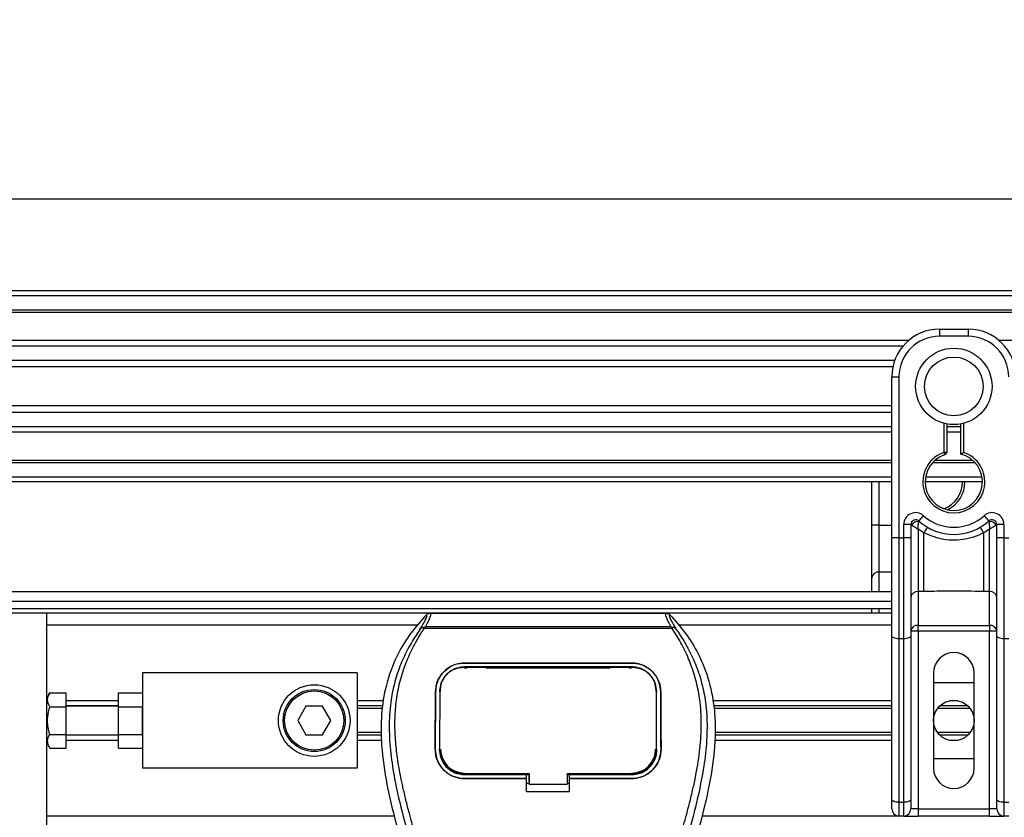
# Model space of a CAD drawing. Header units: millimetres. Extents: x 0 to 420, y 0 to 297.
# Tile 23 of 71: x 77 to 99, y 256 to 274. Entities that reach past the tile are written whole.
import ezdxf

# ---------------------------------------------------------------- set-up
doc = ezdxf.new("R2010")
doc.units = ezdxf.units.MM
doc.layers.add('QUOTE', color=174, linetype='Continuous')
doc.styles.add('SLDTEXTSTYLE3', font='TXT', dxfattribs={"width": 0.75})
doc.dimstyles.new('SLDDIMSTYLE0', dxfattribs={"dimtxt": 3, "dimasz": 3, "dimexe": 0, "dimexo": 0.0625, "dimgap": 0.75, "dimtad": 1, "dimlfac": 9.583032, "dimrnd": 1e-09, "dimzin": 12, "dimdsep": 46, "dimtxsty": 'SLDTEXTSTYLE3', "dimsah": 1, "dimcen": 0.09, "dimadec": 0, "dimazin": 3, "dimtfac": 1, "dimtdec": 3, "dimtofl": 0, "dimtmove": 0, "dimatfit": 3, "dimfxl": 0, "dimfrac": 2, "dimtolj": 1, "dimtzin": 12, "dimarcsym": 0})

# ---------------------------------------------------------------- blocks, each defined once
blk = doc.blocks.new('_D')
at = {"layer": 'QUOTE'}
for p, q in [((58.71, 260.328), (58.71, 271.729)), ((215.237, 260.328), (215.237, 271.729)), ((215.237, 269.729), (58.71, 269.729))]:
    blk.add_line(p, q, dxfattribs=at)
for points in [[(58.71, 269.729), (61.71, 269.229), (61.71, 270.229)], [(215.237, 269.729), (212.237, 270.229), (212.237, 269.229)]]:
    blk.add_solid(points, dxfattribs=at)
at = {"layer": 'QUOTE', "insert": (132.54, 273.597), "char_height": 3, "attachment_point": 1, "style": 'SLDTEXTSTYLE3'}
blk.add_mtext('1500', dxfattribs=at)

msp = doc.modelspace()

# ---------------------------------------------------------------- linework, layer by layer
at = {"color": 7, "linetype": 'Continuous', "lineweight": 25}
for p, q in [((215.2371, 267.7199), (58.7105, 267.7199)), ((215.2371, 267.6155), (58.7105, 267.6155)), ((215.2371, 267.3025), (58.7105, 267.3025)), ((215.2371, 267.2492), (58.7105, 267.2492)), ((97.5291, 266.885), (97.5291, 266.7285)), ((97.5291, 266.885), (98.1552, 266.885)), ((98.1552, 266.7285), (97.5291, 266.7285)), ((98.1552, 266.885), (98.1552, 266.7285)), ((96.8508, 266.6346), (58.7105, 266.6346)), ((96.7307, 266.5135), (58.7105, 266.5135)), ((175.1142, 266.6346), (98.8334, 266.6346)), ((96.5497, 266.2017), (58.7105, 266.2017)), ((96.5088, 266.0607), (58.7105, 266.0607)), ((96.4856, 265.8415), (96.6421, 265.8415)), ((96.4856, 264.9207), (96.4856, 265.8415)), ((96.6421, 265.8415), (96.6421, 262.3211)), ((96.4856, 265.205), (58.7105, 265.205)), ((96.4856, 265.064), (58.7105, 265.064)), ((96.4856, 264.258), (96.4856, 264.9207)), ((97.6334, 264.1912), (97.6334, 264.8239)), ((97.6856, 264.8122), (97.6856, 264.1912)), ((97.9986, 264.152), (97.9986, 264.8122)), ((98.0508, 264.8239), (98.0508, 264.1912)), ((96.4856, 264.7522), (58.7105, 264.7522)), ((96.4856, 264.6311), (58.7105, 264.6311)), ((97.9986, 264.7522), (97.6856, 264.7522)), ((97.9986, 264.6311), (97.6856, 264.6311)), ((96.4856, 262.3211), (96.4856, 264.258)), ((97.6495, 264.1415), (97.6334, 264.1912)), ((97.6856, 264.1912), (97.6334, 264.1912)), ((96.4856, 264.0164), (58.7105, 264.0164)), ((96.4856, 263.9632), (58.7105, 263.9632)), ((98.3088, 263.9632), (97.3755, 263.9632)), ((98.2551, 264.0164), (97.4292, 264.0164)), ((96.4856, 263.6502), (58.7105, 263.6502)), ((96.4856, 263.5458), (58.7105, 263.5458)), ((96.0495, 262.6016), (96.0495, 263.5458)), ((96.206, 263.5458), (96.206, 262.6016)), ((98.4682, 263.5458), (97.216, 263.5458)), ((98.4595, 263.6502), (97.2248, 263.6502)), ((97.0769, 262.6902), (97.1812, 262.8069)), ((98.503, 262.8069), (98.6074, 262.6902)), ((96.206, 262.6016), (96.0495, 262.6016)), ((96.0495, 261.4476), (96.0495, 262.6016)), ((96.206, 262.6016), (96.206, 261.5758)), ((96.206, 262.6016), (96.4856, 262.6016)), ((96.7464, 262.3211), (96.7464, 262.6125)), ((96.903, 262.6125), (96.7464, 262.6125)), ((96.903, 262.6125), (96.903, 262.3211)), ((96.918, 262.6016), (96.903, 262.6016)), ((97.1895, 262.4315), (97.0595, 262.5103)), ((97.0595, 262.5103), (97.0595, 261.1484)), ((97.1895, 261.1484), (97.1895, 262.4315)), ((98.6248, 262.5103), (98.4948, 262.4315)), ((98.4948, 261.1484), (98.4948, 262.4315)), ((98.6248, 261.1484), (98.6248, 262.5103)), ((98.7813, 262.6016), (98.7663, 262.6016)), ((98.9378, 262.6125), (98.7813, 262.6125)), ((98.7813, 262.3211), (98.7813, 262.6125)), ((98.9378, 262.6125), (98.9378, 262.3211)), ((96.4856, 260.1823), (96.4856, 262.3211)), ((96.6421, 262.3211), (96.4856, 262.3211)), ((96.6421, 262.3211), (96.6421, 260.1161)), ((96.6421, 262.3211), (96.7464, 262.3211)), ((96.7464, 260.1161), (96.7464, 262.3211)), ((96.903, 262.3211), (96.7464, 262.3211)), ((96.903, 262.3211), (96.903, 260.1823)), ((98.9378, 262.3211), (98.7813, 262.3211)), ((98.7813, 260.1823), (98.7813, 262.3211)), ((98.9378, 262.3211), (98.9378, 260.1161)), ((98.9378, 262.3211), (99.0422, 262.3211)), ((96.206, 261.5758), (96.206, 261.1457)), ((96.4856, 261.5758), (96.206, 261.5758)), ((96.0495, 261.1457), (96.0495, 261.4476)), ((96.4856, 261.1457), (58.7105, 261.1457)), ((97.1895, 261.1484), (97.0595, 261.1484)), ((97.0595, 261.1484), (97.0595, 260.4096)), ((98.6248, 261.1484), (98.4948, 261.1484)), ((98.6248, 260.4096), (98.6248, 261.1484)), ((61.5801, 260.937), (96.4856, 260.937)), ((61.7366, 260.7805), (96.4856, 260.7805)), ((96.0495, 260.6762), (96.0495, 260.7805)), ((96.206, 260.7805), (96.206, 260.6762)), ((78.0154, 260.6762), (61.9088, 260.6762)), ((96.4856, 260.6762), (78.0154, 260.6762)), ((78.0154, 258.6661), (78.0154, 260.6762)), ((86.3877, 260.6744), (91.5569, 260.6744)), ((86.1097, 260.4153), (78.0154, 260.4153)), ((86.2615, 260.3407), (86.2516, 260.363)), ((91.6817, 260.3407), (86.2615, 260.3407)), ((86.289, 260.3815), (91.6557, 260.3815)), ((91.6932, 260.3633), (91.6817, 260.3407)), ((96.4856, 260.4153), (91.8349, 260.4153)), ((97.0595, 260.2814), (96.903, 260.2814)), ((97.0595, 260.4096), (98.6248, 260.4096)), ((97.0595, 260.2814), (97.0595, 260.4096)), ((97.0595, 260.2814), (97.0595, 256.3978)), ((98.6248, 260.2814), (97.0595, 260.2814)), ((98.6248, 260.4096), (98.6248, 260.2814)), ((98.7813, 260.2814), (98.6248, 260.2814)), ((98.6248, 256.3978), (98.6248, 260.2814)), ((96.4856, 256.6086), (96.4856, 260.1823)), ((96.7464, 260.1161), (96.6421, 260.1161)), ((96.6421, 260.1161), (96.6421, 256.5425)), ((96.7464, 256.5425), (96.7464, 260.1161)), ((96.903, 260.1823), (96.903, 256.6086)), ((98.7813, 256.6086), (98.7813, 260.1823)), ((99.0422, 260.1161), (98.9378, 260.1161)), ((98.9378, 260.1161), (98.9378, 256.5425)), ((87.1461, 259.586), (90.7984, 259.586)), ((87.1461, 259.5855), (87.1461, 259.586)), ((90.7984, 259.5855), (87.1461, 259.5855)), ((90.7984, 259.5015), (87.1461, 259.5015)), ((87.1461, 259.4779), (87.2001, 259.4779)), ((87.1474, 259.4877), (87.1471, 259.4877)), ((87.594, 259.4967), (87.22, 259.4967)), ((87.6139, 259.4779), (90.3307, 259.4779)), ((90.7246, 259.4967), (90.3505, 259.4967)), ((90.7444, 259.4779), (90.7984, 259.4779)), ((90.7984, 259.5855), (90.7984, 259.586)), ((84.7982, 259.3718), (80.1024, 259.3718)), ((80.1024, 259.3718), (80.1024, 257.2847)), ((84.7982, 259.3718), (84.7982, 257.2847)), ((97.3986, 259.3718), (97.3986, 257.2847)), ((98.2856, 257.2847), (98.2856, 259.3718)), ((86.6108, 258.9866), (86.6096, 258.9635)), ((86.6114, 259.0107), (86.6103, 258.9876)), ((91.3343, 258.9878), (91.3331, 259.0107)), ((91.335, 258.9635), (91.3338, 258.9866)), ((97.3986, 259.1631), (98.2856, 259.1631)), ((78.076, 258.9307), (78.0154, 258.8258)), ((78.076, 258.9307), (78.4328, 258.9307)), ((78.4328, 258.6295), (78.4328, 258.9307)), ((79.5807, 258.7613), (78.4328, 258.7613)), ((79.5807, 258.9307), (80.1024, 258.9307)), ((79.5807, 258.6295), (79.5807, 258.9307)), ((85.3797, 258.7613), (84.7982, 258.7613)), ((86.5101, 258.9547), (86.5096, 258.9547)), ((91.4345, 258.9547), (91.435, 258.9547)), ((96.4856, 258.7613), (92.5649, 258.7613)), ((97.9378, 258.7613), (97.7465, 258.7613)), ((78.0154, 258.3283), (78.0154, 258.6661)), ((78.076, 258.6295), (78.4328, 258.6295)), ((79.5807, 258.6482), (78.4328, 258.6482)), ((79.5807, 258.6413), (78.4328, 258.6413)), ((78.4328, 258.027), (78.4328, 258.6295)), ((79.5807, 258.027), (79.5807, 258.6295)), ((79.5807, 258.6295), (80.1024, 258.6295)), ((80.1024, 258.027), (80.1024, 258.6295)), ((83.6783, 258.6413), (83.4976, 258.3283)), ((84.0398, 258.6413), (83.6783, 258.6413)), ((84.2206, 258.3283), (84.0398, 258.6413)), ((85.359, 258.6482), (84.7982, 258.6482)), ((85.348, 258.5883), (84.7982, 258.5883)), ((96.4856, 258.6482), (92.5856, 258.6482)), ((96.4856, 258.5883), (92.5965, 258.5883)), ((98.2014, 258.5883), (97.4829, 258.5883)), ((98.1492, 258.6482), (97.535, 258.6482)), ((78.0154, 257.9904), (78.0154, 258.3283)), ((83.4976, 258.3283), (83.6783, 258.0152)), ((84.0398, 258.0152), (84.2206, 258.3283)), ((78.0154, 255.9804), (78.0154, 257.9904)), ((78.076, 258.027), (78.4328, 258.027)), ((78.4328, 257.7258), (78.4328, 258.027)), ((78.4328, 258.0152), (79.5807, 258.0152)), ((79.5807, 258.0083), (78.4328, 258.0083)), ((79.5807, 257.8952), (78.4328, 257.8952)), ((79.5807, 258.027), (80.1024, 258.027)), ((79.5807, 257.7258), (79.5807, 258.027)), ((83.6783, 258.0152), (84.0398, 258.0152)), ((85.322, 258.0682), (84.7982, 258.0682)), ((85.3249, 258.0083), (84.7982, 258.0083)), ((85.3304, 257.8952), (84.7982, 257.8952)), ((96.4856, 257.8952), (92.6142, 257.8952)), ((96.4856, 258.0083), (92.6197, 258.0083)), ((96.4856, 258.0682), (92.6226, 258.0682)), ((98.2014, 258.0682), (97.4829, 258.0682)), ((98.1492, 258.0083), (97.535, 258.0083)), ((97.9378, 257.8952), (97.7465, 257.8952)), ((78.0154, 257.8307), (78.076, 257.7258)), ((78.076, 257.7258), (78.4328, 257.7258)), ((79.5807, 257.7258), (80.1024, 257.7258)), ((86.5044, 257.7023), (86.5039, 257.7023)), ((86.6065, 257.6929), (86.6068, 257.6923)), ((91.3377, 257.6923), (91.3381, 257.6928)), ((91.4402, 257.7023), (91.4406, 257.7023)), ((98.2856, 257.4934), (97.3986, 257.4934)), ((84.7982, 257.2847), (80.1024, 257.2847)), ((87.1461, 257.1472), (87.1461, 257.1682)), ((87.1461, 257.1472), (88.5027, 257.1472)), ((87.1461, 257.059), (87.1461, 257.0585)), ((87.1461, 257.059), (88.5027, 257.059)), ((88.5027, 257.0585), (87.1461, 257.0585)), ((87.2288, 257.1521), (87.5852, 257.1521)), ((88.5027, 257.1516), (88.555, 257.1516)), ((88.5027, 257.064), (88.5027, 257.1472)), ((88.5027, 256.7679), (88.5027, 257.0585)), ((88.555, 257.0017), (88.555, 257.1733)), ((88.555, 257.1682), (88.555, 256.9382)), ((89.3898, 257.1682), (90.8156, 257.1682)), ((89.3898, 257.1682), (89.3898, 256.9382)), ((89.3898, 257.1516), (89.4419, 257.1516)), ((89.4419, 257.1472), (90.7984, 257.1472)), ((89.4419, 257.064), (89.4419, 257.1472)), ((89.4419, 257.059), (90.7984, 257.059)), ((89.4419, 256.7679), (89.4419, 257.0585)), ((90.7984, 257.0585), (89.4419, 257.0585)), ((90.3593, 257.1521), (90.7157, 257.1521)), ((90.7984, 257.1472), (90.7984, 257.1682)), ((90.7984, 257.059), (90.7984, 257.0585)), ((88.5027, 256.9596), (88.555, 256.9596)), ((88.555, 257.0017), (88.555, 256.9424)), ((88.555, 256.9382), (88.555, 256.9424)), ((88.555, 256.9382), (89.3898, 256.9382)), ((89.3898, 256.9596), (89.4419, 256.9596)), ((89.4419, 256.7679), (88.5027, 256.7679)), ((96.4856, 256.3978), (96.4856, 256.6086)), ((96.903, 256.6086), (96.903, 256.3978)), ((98.7813, 256.3978), (98.7813, 256.6086)), ((96.6421, 256.5425), (96.7464, 256.5425)), ((96.6421, 256.5425), (96.6421, 256.2412)), ((96.7464, 256.2412), (96.7464, 256.5425)), ((97.0595, 256.3978), (96.903, 256.3978)), ((97.0595, 256.3978), (97.0595, 256.2412)), ((97.0595, 256.3978), (98.6248, 256.3978)), ((98.7813, 256.3978), (98.6248, 256.3978)), ((98.6248, 256.2412), (98.6248, 256.3978)), ((98.9378, 256.5425), (99.0422, 256.5425)), ((98.9378, 256.5425), (98.9378, 256.2412)), ((85.6048, 256.2412), (78.0154, 256.2412)), ((96.6421, 256.2412), (92.3398, 256.2412)), ((96.7464, 256.2412), (96.6421, 256.2412)), ((96.7464, 256.2412), (97.0595, 256.2412)), ((98.6248, 256.2412), (97.0595, 256.2412)), ((98.6248, 256.2412), (98.9378, 256.2412)), ((99.0422, 256.2412), (98.9378, 256.2412))]:
    msp.add_line(p, q, dxfattribs=at)
at = {"color": 7, "linetype": 'Continuous', "lineweight": 25, "flags": 128}
for points in [[(96.6421, 260.1161), (96.6115, 260.1174), (96.5822, 260.1211), (96.5551, 260.1272), (96.5314, 260.1355), (96.5119, 260.1455), (96.4975, 260.1569), (96.4886, 260.1693), (96.4856, 260.1823)], [(96.903, 260.1823), (96.9, 260.1693), (96.891, 260.1569), (96.8766, 260.1455), (96.8571, 260.1355), (96.8334, 260.1272), (96.8063, 260.1211), (96.777, 260.1174), (96.7464, 260.1161)], [(98.9378, 260.1161), (98.9073, 260.1174), (98.8779, 260.1211), (98.8508, 260.1272), (98.8271, 260.1355), (98.8077, 260.1455), (98.7932, 260.1569), (98.7843, 260.1693), (98.7813, 260.1823)], [(87.1343, 259.4877), (87.1461, 259.4877), (87.1471, 259.4877)], [(87.1289, 257.1682), (87.8189, 257.1682), (88.555, 257.1682)], [(96.6421, 256.5425), (96.6115, 256.5438), (96.5822, 256.5475), (96.5551, 256.5536), (96.5314, 256.5619), (96.5119, 256.5719), (96.4975, 256.5833), (96.4886, 256.5957), (96.4856, 256.6086)], [(96.903, 256.6086), (96.9, 256.5957), (96.891, 256.5833), (96.8766, 256.5719), (96.8571, 256.5619), (96.8334, 256.5536), (96.8063, 256.5475), (96.777, 256.5438), (96.7464, 256.5425)], [(98.9378, 256.5425), (98.9073, 256.5438), (98.8779, 256.5475), (98.8508, 256.5536), (98.8271, 256.5619), (98.8077, 256.5719), (98.7932, 256.5833), (98.7843, 256.5957), (98.7813, 256.6086)]]:
    msp.add_lwpolyline(points, dxfattribs=at)
at = {"color": 7, "linetype": 'Continuous', "lineweight": 25}
for centre, radius in [((97.8421, 265.6328), 0.8354), ((97.8421, 265.6328), 0.6426), ((83.8591, 258.3283), 0.7826), ((83.8591, 258.3283), 0.6783), ((83.8591, 258.3283), 0.647), ((97.8421, 258.3283), 0.4435)]:
    msp.add_circle(centre, radius, dxfattribs=at)
for centre, radius, start, end in [((97.5291, 265.8415), 1.0435, 90, 180), ((97.5291, 265.8415), 0.887, 90, 180), ((98.1552, 265.8415), 1.0435, 0, 90), ((98.1552, 265.8415), 0.887, 0, 90), ((97.8421, 263.5458), 0.6783, 107.92021, 72.07979), ((97.8421, 263.5458), 0.6261, 107.92021, 75.52249), ((97.6334, 264.1912), 0.0522, 287.92021, 0), ((97.406, 263.5458), 0.6261, 290.3804, 360), ((97.406, 263.5458), 0.6783, 295.88119, 360), ((97.0073, 262.6125), 0.2609, 48.18969, 180), ((98.6769, 262.6125), 0.2609, 0, 131.81031), ((97.0073, 262.6125), 0.1044, 48.18969, 180), ((97.0073, 262.6125), 0.1044, 48.19069, 179.99948), ((97.0398, 262.5419), 0.1356, 75.20753, 153.90631), ((97.8421, 263.5458), 1.1479, 228.18969, 311.81031), ((97.8421, 263.5458), 0.9913, 228.18969, 311.81031), ((98.6769, 262.6125), 0.1044, 0, 131.81031), ((98.6769, 262.6125), 0.1044, 0.00052, 131.80931), ((98.6445, 262.5419), 0.1356, 26.09369, 104.79247), ((97.8372, 262.0962), 0.7294, 141.32705, 152.63541), ((97.847, 262.0962), 0.7294, 27.36459, 38.67295), ((96.1931, 261.4319), 0.1445, 84.88893, 173.75645), ((97.0466, 261.0045), 0.1445, 84.88893, 173.75645), ((98.6376, 261.0045), 0.1445, 6.24355, 95.11107), ((97.0466, 260.2657), 0.1445, 84.88893, 173.75645), ((98.6376, 260.2657), 0.1445, 6.24355, 95.11107), ((97.8421, 259.3718), 0.4435, 0, 180), ((87.1461, 257.7021), 0.5236, 180, 270), ((90.7984, 257.7021), 0.5236, 270, 0), ((97.8421, 257.2847), 0.4435, 180, 0), ((96.6421, 256.3978), 0.1565, 180, 270), ((96.7464, 256.3978), 0.1565, 270, 0), ((98.9378, 256.3978), 0.1565, 180, 270)]:
    msp.add_arc(centre, radius, start, end, dxfattribs=at)
for points, knots in [([(97.9986, 264.152), (97.9991, 264.1524), (97.9999, 264.153), (98.0063, 264.158), (98.0161, 264.1654), (98.0301, 264.176), (98.0424, 264.185), (98.0496, 264.1903), (98.0507, 264.1911), (98.0508, 264.1912)], [0, 0, 0, 0, 0.1619499, 0.3233619, 0.4972773, 0.7062892, 0.9573608, 0.9948044, 1, 1, 1, 1]), ([(97.0595, 262.5103), (97.0595, 262.5106), (97.0595, 262.5112), (97.0596, 262.5121), (97.0596, 262.5132), (97.0597, 262.5148), (97.0599, 262.5173), (97.0601, 262.5211), (97.0605, 262.5271), (97.0611, 262.5367), (97.0621, 262.5525), (97.0645, 262.5829), (97.0673, 262.6128), (97.0711, 262.6476), (97.073, 262.6622), (97.0744, 262.673)], [0, 0, 0, 0, 0.00426596, 0.00889009, 0.01380627, 0.02144646, 0.0333306, 0.05185022, 0.08082575, 0.12657636, 0.20045088, 0.32751798, 0.61268516, 0.71115998, 1, 1, 1, 1]), ([(97.0769, 262.6902), (97.0768, 262.6901), (97.0767, 262.6897), (97.076, 262.6848), (97.0749, 262.6767), (97.0744, 262.673)], [0, 0, 0, 0, 0.1978945, 0.6297578, 1, 1, 1, 1]), ([(98.6074, 262.6902), (98.6074, 262.6899), (98.6076, 262.689), (98.6086, 262.6827), (98.6095, 262.6759), (98.6099, 262.673)], [0, 0, 0, 0, 0.3358482, 0.722383, 1, 1, 1, 1]), ([(98.6099, 262.673), (98.6113, 262.6622), (98.6131, 262.6476), (98.6169, 262.6128), (98.6198, 262.5829), (98.6221, 262.5525), (98.6232, 262.5367), (98.6238, 262.5271), (98.6241, 262.5211), (98.6244, 262.5173), (98.6245, 262.5148), (98.6246, 262.5132), (98.6247, 262.5121), (98.6247, 262.5112), (98.6247, 262.5106), (98.6248, 262.5103)], [0, 0, 0, 0, 0.28884, 0.3873148, 0.672482, 0.7995491, 0.8734236, 0.9191742, 0.9481498, 0.9666694, 0.9785535, 0.9861937, 0.9911099, 0.995734, 1, 1, 1, 1]), ([(96.918, 262.6016), (96.9148, 262.6039), (96.9079, 262.6089), (96.9036, 262.6121), (96.9031, 262.6124), (96.903, 262.6125)], [0, 0, 0, 0, 0.37275472, 0.80355374, 1, 1, 1, 1]), ([(97.0595, 262.5103), (97.0593, 262.5105), (97.0589, 262.5107), (97.0583, 262.5111), (97.0576, 262.5115), (97.0566, 262.5121), (97.055, 262.5131), (97.0527, 262.5145), (97.0491, 262.5168), (97.0435, 262.5202), (97.0348, 262.5256), (97.0207, 262.5343), (96.9949, 262.5505), (96.9697, 262.5667), (96.94, 262.5862), (96.9274, 262.595), (96.918, 262.6016)], [0, 0, 0, 0, 0.0041906, 0.0068565, 0.010501, 0.0160828, 0.0246331, 0.0377369, 0.0578443, 0.0887963, 0.1368222, 0.212883, 0.3405739, 0.6117157, 0.7098737, 1, 1, 1, 1]), ([(98.4948, 262.4315), (98.4226, 262.3985), (98.2764, 262.3318), (98.0406, 262.2788), (97.7981, 262.2654), (97.5061, 262.2972), (97.31, 262.3804), (97.1895, 262.4315)], [0, 0, 0, 0, 0.1753478, 0.3555794, 0.5310184, 0.7118811, 1, 1, 1, 1]), ([(98.7663, 262.6016), (98.7568, 262.595), (98.7442, 262.5862), (98.7146, 262.5667), (98.6893, 262.5505), (98.6635, 262.5343), (98.6495, 262.5256), (98.6408, 262.5202), (98.6352, 262.5168), (98.6316, 262.5145), (98.6292, 262.5131), (98.6277, 262.5121), (98.6267, 262.5115), (98.626, 262.5111), (98.6254, 262.5107), (98.625, 262.5105), (98.6248, 262.5103)], [0, 0, 0, 0, 0.2901263, 0.3882843, 0.6594261, 0.787117, 0.8631778, 0.9112037, 0.9421557, 0.9622631, 0.9753669, 0.9839172, 0.989499, 0.9931435, 0.9958094, 1, 1, 1, 1]), ([(98.7813, 262.6125), (98.7809, 262.6122), (98.7801, 262.6116), (98.7746, 262.6076), (98.7687, 262.6033), (98.7663, 262.6016)], [0, 0, 0, 0, 0.3336844, 0.7201517, 1, 1, 1, 1]), ([(98.4948, 261.1484), (98.251, 261.1531), (97.8158, 261.1615), (97.3808, 261.1524), (97.1895, 261.1484)], [0, 0, 0, 0, 0.5602827, 1, 1, 1, 1]), ([(86.3122, 260.6424), (86.1953, 260.5116), (85.959, 260.2473), (85.661, 259.7599), (85.4338, 259.1838), (85.3327, 258.611), (85.3139, 258.1058), (85.3434, 257.5344), (85.4681, 256.7579), (85.6322, 256.1359), (85.7225, 255.7936)], [0, 0, 0, 0, 0.1020555, 0.2062434, 0.3310387, 0.4607193, 0.5429728, 0.6252686, 0.7937741, 1, 1, 1, 1]), ([(86.17, 260.3196), (86.196, 260.3638), (86.2482, 260.4525), (86.3024, 260.5508), (86.3307, 260.6209), (86.3184, 260.6352), (86.3122, 260.6424)], [0, 0, 0, 0, 0.2487274, 0.4994989, 0.7492786, 1, 1, 1, 1]), ([(86.3877, 260.6744), (86.3947, 260.6675), (86.4086, 260.6537), (86.3935, 260.5902), (86.3552, 260.5017), (86.311, 260.4214), (86.289, 260.3815)], [0, 0, 0, 0, 0.2575936, 0.5147329, 0.7591509, 1, 1, 1, 1]), ([(86.3122, 260.6424), (86.3174, 260.6471), (86.3277, 260.6567), (86.3464, 260.6666), (86.3666, 260.6733), (86.3806, 260.674), (86.3877, 260.6744)], [0, 0, 0, 0, 0.2491591, 0.4999762, 0.7491747, 1, 1, 1, 1]), ([(91.6557, 260.3815), (91.6342, 260.4216), (91.5912, 260.5018), (91.5528, 260.5901), (91.5364, 260.6536), (91.55, 260.6675), (91.5569, 260.6744)], [0, 0, 0, 0, 0.2424224, 0.4838284, 0.7414574, 1, 1, 1, 1]), ([(91.5569, 260.6744), (91.5709, 260.6728), (91.5919, 260.6704), (91.6168, 260.6567), (91.6272, 260.6471), (91.6323, 260.6423)], [0, 0, 0, 0, 0.4987145, 0.7487494, 1, 1, 1, 1]), ([(91.6323, 260.6423), (91.626, 260.6353), (91.6135, 260.6211), (91.6411, 260.5519), (91.6951, 260.4538), (91.748, 260.3645), (91.7745, 260.3197)], [0, 0, 0, 0, 0.2514408, 0.5015673, 0.7498635, 1, 1, 1, 1]), ([(91.6323, 260.6423), (91.7493, 260.5116), (91.9856, 260.2473), (92.2835, 259.7599), (92.5107, 259.1838), (92.6118, 258.611), (92.6307, 258.1058), (92.6011, 257.5344), (92.4764, 256.7579), (92.3123, 256.1359), (92.2221, 255.7936)], [0, 0, 0, 0, 0.102054, 0.2062404, 0.3310362, 0.4607173, 0.5429711, 0.6252671, 0.7937733, 1, 1, 1, 1]), ([(86.1699, 260.3195), (86.1387, 260.2741), (86.0443, 260.1365), (85.8887, 259.8735), (85.7266, 259.5203), (85.602, 259.1347), (85.5162, 258.6846), (85.4868, 258.1725), (85.524, 257.6108), (85.626, 256.96), (85.7991, 256.2265), (86.0743, 255.2469), (86.3818, 254.0987), (86.678, 252.7726), (86.901, 251.4331), (87.0433, 250.0831), (87.0595, 249.1796), (87.0676, 248.728)], [0, 0, 0, 0, 0.0171315, 0.0518789, 0.0867888, 0.1216172, 0.1567305, 0.2033881, 0.2503481, 0.2972709, 0.3674165, 0.4376773, 0.5502447, 0.6628473, 0.7753466, 0.8877074, 1, 1, 1, 1]), ([(87.2755, 248.721), (87.2715, 249.0272), (87.2633, 249.6529), (87.1901, 250.604), (87.075, 251.5636), (86.9325, 252.3971), (86.7861, 253.1069), (86.6562, 253.6735), (86.5142, 254.2364), (86.3575, 254.8183), (86.2226, 255.297), (86.1231, 255.6437), (86.0729, 255.8202), (86.0257, 255.9866), (85.9847, 256.1316), (85.9444, 256.2768), (85.9086, 256.4125), (85.8717, 256.5571), (85.8377, 256.6961), (85.8067, 256.8294), (85.7785, 256.9571), (85.7318, 257.1833), (85.677, 257.4992), (85.6302, 257.9163), (85.6175, 258.3235), (85.6428, 258.729), (85.7134, 259.1253), (85.8273, 259.5091), (85.9817, 259.8682), (86.1172, 260.1114), (86.2113, 260.2635), (86.2451, 260.3156), (86.2615, 260.3407)], [0, 0, 0, 0, 0.0757702, 0.1548571, 0.2359051, 0.3148505, 0.3639911, 0.4151955, 0.4586591, 0.5076202, 0.5642678, 0.5817192, 0.5968623, 0.6096795, 0.624536, 0.6341631, 0.6469813, 0.6592987, 0.6711121, 0.6824202, 0.6932232, 0.7035232, 0.739704, 0.7727671, 0.8079075, 0.8413785, 0.8748477, 0.9102013, 0.9450667, 0.9801292, 0.9903909, 1, 1, 1, 1]), ([(86.2515, 260.363), (86.2508, 260.3629), (86.2397, 260.3608), (86.2187, 260.3547), (86.1911, 260.3406), (86.177, 260.3266), (86.17, 260.3196)], [0, 0, 0, 0, 0.0200108, 0.3469957, 0.676674, 1, 1, 1, 1]), ([(86.2513, 260.3632), (86.2633, 260.3698), (86.2756, 260.3765), (86.2887, 260.3814), (86.289, 260.3815)], [0, 0, 0, 0, 0.9812431, 1, 1, 1, 1]), ([(90.669, 248.721), (90.6765, 249.1455), (90.6916, 249.9942), (90.8229, 251.2612), (91.0041, 252.3754), (91.2084, 253.3406), (91.3565, 253.9492), (91.4602, 254.3474), (91.5088, 254.53), (91.5566, 254.7061), (91.6042, 254.8784), (91.6541, 255.0568), (91.7083, 255.2486), (91.7743, 255.4792), (91.8444, 255.724), (91.9169, 255.9795), (91.987, 256.2268), (92.0592, 256.5), (92.1296, 256.7883), (92.2131, 257.1741), (92.2903, 257.6383), (92.3315, 258.1905), (92.3125, 258.6165), (92.2674, 258.9224), (92.2271, 259.1177), (92.1753, 259.3139), (92.114, 259.5006), (92.0416, 259.6845), (91.9615, 259.8601), (91.8744, 260.0286), (91.7801, 260.19), (91.7162, 260.288), (91.6817, 260.3407)], [0, 0, 0, 0, 0.1050162, 0.2100001, 0.3148093, 0.3841756, 0.4540228, 0.4697491, 0.4859574, 0.5007826, 0.5148922, 0.5301685, 0.5466097, 0.5642069, 0.5895177, 0.6096146, 0.6299353, 0.6531323, 0.6795668, 0.7034488, 0.7509822, 0.7962784, 0.8412589, 0.8577085, 0.8747396, 0.8922462, 0.9101144, 0.9261934, 0.9450023, 0.962977, 0.9800887, 1, 1, 1, 1]), ([(91.7746, 260.3196), (91.8058, 260.2741), (91.9002, 260.1365), (92.0558, 259.8735), (92.218, 259.5203), (92.3425, 259.1347), (92.4284, 258.6846), (92.4577, 258.1725), (92.4205, 257.6108), (92.3186, 256.96), (92.1454, 256.2265), (91.8702, 255.2469), (91.5628, 254.0987), (91.2666, 252.7726), (91.0435, 251.4331), (90.9013, 250.0831), (90.885, 249.1796), (90.8769, 248.728)], [0, 0, 0, 0, 0.0171351, 0.0518824, 0.0867922, 0.1216204, 0.1567336, 0.2033911, 0.2503509, 0.2972735, 0.3674188, 0.4376794, 0.5502464, 0.6628485, 0.7753474, 0.8877078, 1, 1, 1, 1]), ([(91.6557, 260.3815), (91.656, 260.3814), (91.6696, 260.3768), (91.6815, 260.37), (91.6932, 260.3633)], [0, 0, 0, 0, 0.0189016, 1, 1, 1, 1]), ([(91.7745, 260.3197), (91.7675, 260.3266), (91.7534, 260.3406), (91.7259, 260.3548), (91.7049, 260.3608), (91.6938, 260.3629), (91.6932, 260.363)], [0, 0, 0, 0, 0.32361461, 0.65359013, 0.98086966, 1, 1, 1, 1]), ([(86.5096, 258.9547), (86.5177, 259.0287), (86.5338, 259.1766), (86.6519, 259.3704), (86.8237, 259.5132), (87.0016, 259.5787), (87.1109, 259.5842), (87.1461, 259.586)], [0, 0, 0, 0, 0.2254673, 0.4508536, 0.6773692, 0.8959117, 1, 1, 1, 1]), ([(87.1461, 259.5855), (87.0786, 259.5792), (86.9435, 259.5665), (86.7617, 259.4691), (86.6162, 259.3216), (86.5262, 259.1413), (86.515, 259.0117), (86.5101, 258.9547)], [0, 0, 0, 0, 0.1986654, 0.3969886, 0.6042242, 0.8260387, 1, 1, 1, 1]), ([(87.1461, 259.5015), (87.0873, 259.496), (86.9697, 259.4849), (86.8115, 259.3994), (86.6859, 259.2706), (86.6093, 259.1145), (86.6, 259.0032), (86.5959, 258.9544)], [0, 0, 0, 0, 0.2000051, 0.3997225, 0.6073327, 0.8275308, 1, 1, 1, 1]), ([(87.1343, 259.4877), (87.0757, 259.4824), (86.9586, 259.4718), (86.8025, 259.388), (86.6845, 259.2631), (86.6206, 259.1214), (86.6136, 259.0257), (86.6108, 258.9866)], [0, 0, 0, 0, 0.2128654, 0.4257218, 0.6387225, 0.8523499, 1, 1, 1, 1]), ([(90.8103, 259.4877), (90.8063, 259.4877), (90.3888, 259.4871), (89.1678, 259.4878), (87.9508, 259.4877), (87.1474, 259.4877)], [0, 0, 0, 0, 0.0032392, 0.3420114, 1, 1, 1, 1]), ([(87.22, 259.4967), (87.2257, 259.4962), (87.2361, 259.4954), (87.2448, 259.4901), (87.2488, 259.4877)], [0, 0, 0, 0, 0.5442305, 1, 1, 1, 1]), ([(87.5646, 259.4877), (87.5699, 259.4906), (87.579, 259.4957), (87.5896, 259.4964), (87.594, 259.4967)], [0, 0, 0, 0, 0.5788371, 1, 1, 1, 1]), ([(90.3505, 259.4967), (90.3562, 259.4962), (90.3667, 259.4954), (90.3754, 259.4901), (90.3795, 259.4876)], [0, 0, 0, 0, 0.5420065, 1, 1, 1, 1]), ([(90.6952, 259.4877), (90.7005, 259.4906), (90.7096, 259.4957), (90.7201, 259.4964), (90.7246, 259.4967)], [0, 0, 0, 0, 0.5782449, 1, 1, 1, 1]), ([(90.7984, 259.586), (90.8662, 259.5796), (91.0015, 259.567), (91.1839, 259.469), (91.3295, 259.3209), (91.419, 259.1405), (91.4301, 259.0113), (91.435, 258.9547)], [0, 0, 0, 0, 0.1991311, 0.3979316, 0.6058895, 0.8273797, 1, 1, 1, 1]), ([(91.4345, 258.9547), (91.4264, 259.0287), (91.4102, 259.1766), (91.2921, 259.3703), (91.1203, 259.513), (90.9425, 259.5783), (90.8334, 259.5837), (90.7984, 259.5855)], [0, 0, 0, 0, 0.2256595, 0.4512475, 0.6779682, 0.8966264, 1, 1, 1, 1]), ([(91.3487, 258.9544), (91.3418, 259.0184), (91.3281, 259.1463), (91.2263, 259.3143), (91.078, 259.438), (90.9242, 259.4951), (90.8295, 259.4999), (90.7984, 259.5015)], [0, 0, 0, 0, 0.2255211, 0.4509943, 0.6767202, 0.8940147, 1, 1, 1, 1]), ([(91.3338, 258.9866), (91.3278, 259.0444), (91.3157, 259.16), (91.2241, 259.3113), (91.0898, 259.4229), (90.9433, 259.4799), (90.8475, 259.4855), (90.8103, 259.4877)], [0, 0, 0, 0, 0.2177322, 0.4355788, 0.6507548, 0.8640725, 1, 1, 1, 1]), ([(86.6068, 257.6923), (86.6068, 257.6956), (86.6072, 257.8945), (86.6079, 258.2055), (86.6092, 258.6227), (86.6102, 258.8551), (86.6107, 258.9758), (86.6108, 258.9866)], [0, 0, 0, 0, 0.0075194, 0.4566651, 0.7153557, 0.9745252, 1, 1, 1, 1]), ([(91.3338, 258.9866), (91.3339, 258.9758), (91.3347, 258.7758), (91.3359, 258.4613), (91.337, 258.0424), (91.3375, 257.8124), (91.3377, 257.6955), (91.3377, 257.6923)], [0, 0, 0, 0, 0.0254662, 0.4713629, 0.7317873, 0.9924644, 1, 1, 1, 1]), ([(78.076, 258.6295), (78.0517, 258.6833), (78.0062, 258.784), (78.0538, 258.8841), (78.076, 258.9307)], [0, 0, 0, 0, 0.5347163, 1, 1, 1, 1]), ([(86.5039, 257.7023), (86.5043, 257.8073), (86.5051, 258.0701), (86.5068, 258.4894), (86.5086, 258.7995), (86.5096, 258.9547)], [0, 0, 0, 0, 0.249392, 0.62414375, 1, 1, 1, 1]), ([(86.5101, 258.9547), (86.5088, 258.7485), (86.507, 258.4387), (86.5054, 258.0191), (86.5047, 257.8079), (86.5044, 257.7023)], [0, 0, 0, 0, 0.49854329, 0.74916751, 1, 1, 1, 1]), ([(91.4402, 257.7023), (91.4398, 257.8073), (91.439, 258.0701), (91.4373, 258.4895), (91.4354, 258.7995), (91.4345, 258.9547)], [0, 0, 0, 0, 0.2493778, 0.6241217, 1, 1, 1, 1]), ([(91.435, 258.9547), (91.4362, 258.7485), (91.438, 258.4385), (91.4396, 258.019), (91.4403, 257.8079), (91.4406, 257.7023)], [0, 0, 0, 0, 0.4985836, 0.7491897, 1, 1, 1, 1]), ([(78.076, 258.027), (78.0694, 258.0512), (78.0357, 258.1746), (78.0155, 258.3822), (78.058, 258.556), (78.076, 258.6295)], [0, 0, 0, 0, 0.1234652, 0.6294359, 1, 1, 1, 1]), ([(78.076, 257.7258), (78.0517, 257.7796), (78.0062, 257.8803), (78.0538, 257.9804), (78.076, 258.027)], [0, 0, 0, 0, 0.5347163, 1, 1, 1, 1]), ([(87.1461, 257.0585), (87.0741, 257.0656), (86.93, 257.0797), (86.7379, 257.1899), (86.5927, 257.3522), (86.5148, 257.5333), (86.5071, 257.6536), (86.5039, 257.7023)], [0, 0, 0, 0, 0.2134118, 0.4268173, 0.6404853, 0.8545743, 1, 1, 1, 1]), ([(86.5044, 257.7023), (86.5113, 257.6301), (86.5251, 257.4856), (86.6357, 257.2926), (86.7987, 257.1471), (86.9794, 257.07), (87.0987, 257.0621), (87.1461, 257.059)], [0, 0, 0, 0, 0.2152728, 0.4305775, 0.6450792, 0.8589771, 1, 1, 1, 1]), ([(86.5921, 257.7021), (86.5981, 257.6398), (86.6102, 257.5149), (86.7059, 257.3483), (86.8469, 257.2228), (87.0027, 257.1566), (87.1055, 257.1499), (87.1461, 257.1472)], [0, 0, 0, 0, 0.2155433, 0.4311178, 0.6459265, 0.8599501, 1, 1, 1, 1]), ([(86.6068, 257.6923), (86.6125, 257.6333), (86.6239, 257.5152), (86.7144, 257.3576), (86.8477, 257.2391), (86.9945, 257.1769), (87.091, 257.1706), (87.1289, 257.1682)], [0, 0, 0, 0, 0.2161227, 0.4322836, 0.6474825, 0.8614599, 1, 1, 1, 1]), ([(91.4406, 257.7023), (91.4337, 257.6301), (91.4199, 257.4855), (91.3093, 257.2923), (91.1461, 257.1467), (90.9653, 257.0695), (90.8459, 257.0617), (90.7984, 257.0585)], [0, 0, 0, 0, 0.2152168, 0.4304623, 0.6450993, 0.8590403, 1, 1, 1, 1]), ([(90.7984, 257.059), (90.8704, 257.0661), (91.0144, 257.0802), (91.2063, 257.1903), (91.3514, 257.3524), (91.4293, 257.5334), (91.437, 257.6537), (91.4402, 257.7023)], [0, 0, 0, 0, 0.2134298, 0.4268559, 0.6403481, 0.8544905, 1, 1, 1, 1]), ([(90.7984, 257.1472), (90.8606, 257.1533), (90.9849, 257.1655), (91.1506, 257.2605), (91.2758, 257.4004), (91.3429, 257.5566), (91.3497, 257.6603), (91.3525, 257.7021)], [0, 0, 0, 0, 0.2134822, 0.4269583, 0.6406207, 0.8548221, 1, 1, 1, 1]), ([(90.8156, 257.1682), (90.8741, 257.1739), (90.991, 257.1854), (91.1469, 257.2748), (91.265, 257.4065), (91.3286, 257.5541), (91.3351, 257.6523), (91.3377, 257.6923)], [0, 0, 0, 0, 0.212876, 0.4257362, 0.6390345, 0.8533124, 1, 1, 1, 1]), ([(87.2288, 257.1521), (87.2256, 257.1549), (87.2202, 257.1596), (87.2143, 257.165), (87.2116, 257.1675), (87.2109, 257.1682)], [0, 0, 0, 0, 0.5217125, 0.8781434, 1, 1, 1, 1]), ([(87.2656, 257.1682), (87.2647, 257.167), (87.2603, 257.1612), (87.2475, 257.1544), (87.2352, 257.1529), (87.2288, 257.1521)], [0, 0, 0, 0, 0.1064229, 0.5308645, 1, 1, 1, 1]), ([(87.5852, 257.1521), (87.5794, 257.1528), (87.5679, 257.154), (87.555, 257.1605), (87.5499, 257.1666), (87.5486, 257.1682)], [0, 0, 0, 0, 0.4233453, 0.8466836, 1, 1, 1, 1]), ([(87.6031, 257.1682), (87.6024, 257.1675), (87.5994, 257.1647), (87.5935, 257.1593), (87.5881, 257.1546), (87.5852, 257.1521)], [0, 0, 0, 0, 0.1217656, 0.5374861, 1, 1, 1, 1]), ([(90.3593, 257.1521), (90.3561, 257.1549), (90.3507, 257.1596), (90.3449, 257.165), (90.3422, 257.1675), (90.3415, 257.1682)], [0, 0, 0, 0, 0.522407, 0.8793122, 1, 1, 1, 1]), ([(90.3961, 257.1682), (90.3953, 257.167), (90.3908, 257.1612), (90.378, 257.1544), (90.3658, 257.1529), (90.3593, 257.1521)], [0, 0, 0, 0, 0.1058158, 0.5305457, 1, 1, 1, 1]), ([(90.7157, 257.1521), (90.71, 257.1528), (90.6984, 257.154), (90.6855, 257.1604), (90.6805, 257.1665), (90.6791, 257.1682)], [0, 0, 0, 0, 0.4236642, 0.8473213, 1, 1, 1, 1]), ([(90.7336, 257.1682), (90.7329, 257.1675), (90.7299, 257.1646), (90.724, 257.1593), (90.7186, 257.1546), (90.7157, 257.1521)], [0, 0, 0, 0, 0.1204858, 0.5368121, 1, 1, 1, 1])]:
    msp.add_open_spline(points, degree=3, knots=knots, dxfattribs=at)

# ---------------------------------------------------------------- dimensions: what is measured, and where the dimension line sits
at = {"layer": 'QUOTE'}
dim = msp.add_linear_dim(base=(58.7105, 269.7295), p1=(215.2371, 258.3283), p2=(58.7105, 258.3283), dimstyle='SLDDIMSTYLE0', dxfattribs=at)
dim.commit()
dim.dimension.update_dxf_attribs({"geometry": '_D', "text_midpoint": (136.9738, 269.7295), "dimtype": 160})

doc.saveas('drawing.dxf')
